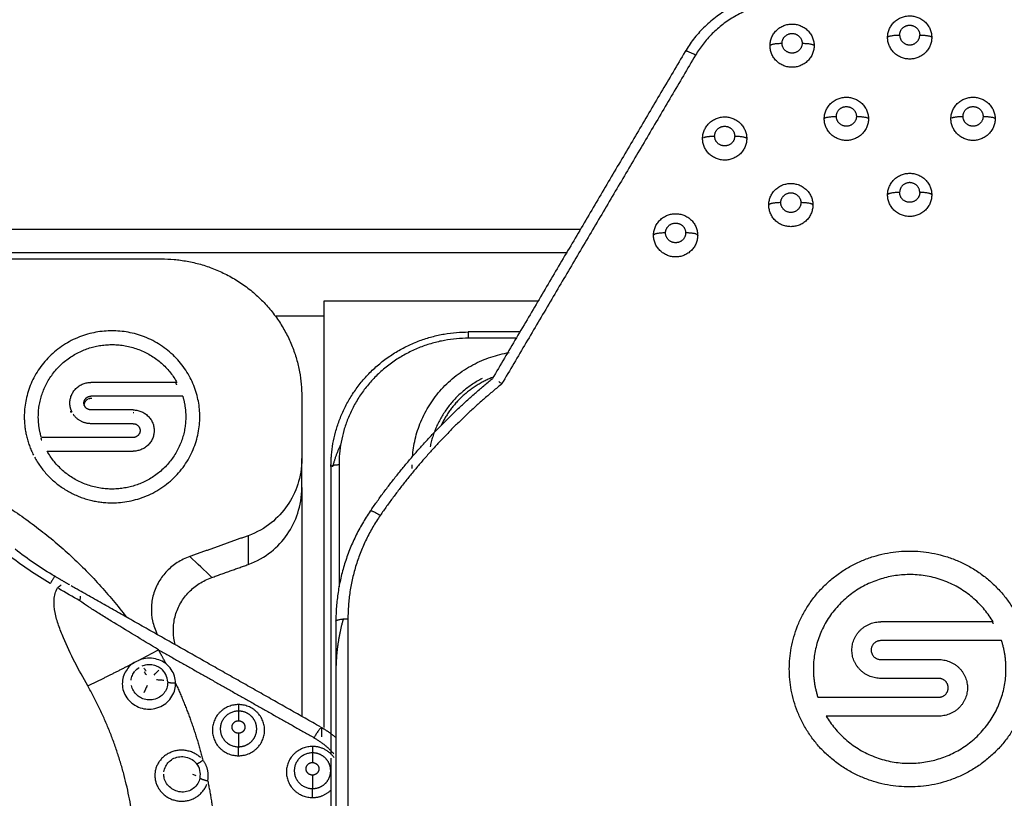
# Model space of a CAD drawing. Header units: millimetres. Extents: x 4946 to 6276, y -4769 to -3439.
# Tile 151 of 195: x 6039 to 6064, y -3748 to -3729. Entities that reach past the tile are written whole.
import ezdxf

# ---------------------------------------------------------------- set-up
doc = ezdxf.new("R2010")
doc.units = ezdxf.units.MM
doc.layers.add('ROXX_NEOmini_FIXTURE', color=7, linetype='Continuous', true_color=0x000000)
doc.dimstyles.get("Standard").update_dxf_attribs({"dimscale": 10, "dimtxt": 2.5, "dimasz": 3, "dimexe": 1, "dimexo": 0.5, "dimgap": 0.8, "dimtad": 1, "dimtoh": 1, "dimdec": 1, "dimzin": 1, "dimdsep": 46, "dimtxsty": 'Standard', "dimblk": 'OPEN90', "dimcen": 2.5, "dimadec": 1, "dimazin": 1, "dimtfac": 1, "dimtdec": 4, "dimtix": 1, "dimtofl": 0, "dimtmove": 1, "dimatfit": 3, "dimldrblk": 'OPEN90', "dimfxl": 1, "dimtolj": 1, "dimtzin": 1, "dimarcsym": 0})

# ---------------------------------------------------------------- blocks, each defined once
blk = doc.blocks.new('*D4')
at = {"layer": 'Defpoints', "color": 0}
for p in [(5752.196, -3663.256), (6119.696, -3663.256), (6119.696, -3885.816)]:
    blk.add_point(p, dxfattribs=at)
at = {"layer": 'ROXX_NEOmini_FIXTURE', "color": 0, "lineweight": -2}
for p, q in [((5752.196, -3669.257), (5752.196, -3888.817)), ((6119.696, -3669.257), (6119.696, -3888.817)), ((5758.197, -3885.816), (6113.695, -3885.816))]:
    blk.add_line(p, q, dxfattribs=at)
at = {"layer": 'ROXX_NEOmini_FIXTURE', "color": 0}
for points in [[(5758.197, -3884.816), (5758.197, -3886.817), (5752.196, -3885.816)], [(6113.695, -3886.817), (6113.695, -3884.816), (6119.696, -3885.816)]]:
    blk.add_solid(points, dxfattribs=at)
at = {"layer": 'ROXX_NEOmini_FIXTURE', "color": 0, "insert": (5935.946, -3878.915), "char_height": 9.0015, "attachment_point": 5}
blk.add_mtext('\\A1;367.5', dxfattribs=at)

msp = doc.modelspace()

# ---------------------------------------------------------------- linework, layer by layer
at = {"layer": 'ROXX_NEOmini_FIXTURE', "color": 18, "lineweight": -3, "true_color": 0x000000}
for points, weights in [([(6058.238, -3728.245), (6056.506, -3728.245), (6055.64, -3729.715)], [1, 0.866025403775, 1]), ([(6058.238, -3728.479), (6056.68, -3728.479), (6055.9, -3729.802)], [1, 0.866025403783, 1]), ([(6057.757, -3729.566), (6057.757, -3729.506), (6058.057, -3729.506)], [1, 0.707124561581, 1]), ([(6058.557, -3729.506), (6058.857, -3729.506), (6058.857, -3729.566)], [1, 0.707124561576, 1]), ([(6060.688, -3729.361), (6060.688, -3729.301), (6060.988, -3729.301)], [1, 0.707124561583, 1]), ([(6061.488, -3729.301), (6061.76, -3729.301), (6061.787, -3729.355)], [1, 0.727677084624, 0.961779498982]), ([(6055.9, -3729.802), (6055.64, -3729.655), (6055.64, -3729.715)], [1, 0.707106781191, 1]), ([(6059.11, -3731.389), (6059.11, -3731.329), (6059.41, -3731.329)], [1, 0.707124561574, 1]), ([(6059.91, -3731.329), (6060.21, -3731.329), (6060.21, -3731.389)], [1, 0.707124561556, 1]), ([(6062.287, -3731.367), (6062.362, -3731.329), (6062.567, -3731.329)], [0.890909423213, 0.77960938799, 1]), ([(6063.067, -3731.329), (6063.367, -3731.329), (6063.367, -3731.389)], [1, 0.707124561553, 1]), ([(6056.098, -3731.858), (6056.173, -3731.82), (6056.377, -3731.82)], [0.890909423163, 0.779609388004, 1]), ([(6056.877, -3731.82), (6057.177, -3731.82), (6057.177, -3731.88)], [1, 0.70712456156, 1]), ([(6060.988, -3733.225), (6060.688, -3733.225), (6060.688, -3733.285)], [1, 0.707123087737, 1]), ([(6061.788, -3733.285), (6061.788, -3733.225), (6061.488, -3733.225)], [1, 0.707123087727, 1]), ([(6058.026, -3733.479), (6057.726, -3733.479), (6057.726, -3733.539)], [1, 0.707123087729, 1]), ([(6058.826, -3733.539), (6058.826, -3733.479), (6058.526, -3733.479)], [1, 0.707123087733, 1]), ([(6055.154, -3734.233), (6054.854, -3734.233), (6054.854, -3734.293)], [1, 0.707123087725, 1]), ([(6055.954, -3734.293), (6055.954, -3734.233), (6055.654, -3734.233)], [1, 0.707123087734, 1]), ([(6042.588, -3734.881), (6046.088, -3734.881), (6046.088, -3738.311)], [1, 0.707106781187, 1]), ([(6046.828, -3739.769), (6047.097, -3736.702), (6050.238, -3736.702)], [1, 0.736815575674, 1]), ([(6050.238, -3736.859), (6047.015, -3736.859), (6047.015, -3740.018)], [1, 0.707106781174, 1]), ([(6050.238, -3736.702), (6050.238, -3736.667), (6050.238, -3736.859)], [1, 0.713250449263, 1]), ([(6048.846, -3739.807), (6049.015, -3737.589), (6051.253, -3737.216)], [0.971257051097, 0.752527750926, 0.94026420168]), ([(6050.863, -3737.828), (6049.963, -3738.173), (6049.559, -3739.033)], [0.890812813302, 0.821705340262, 0.880775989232]), ([(6040.308, -3738.474), (6040.308, -3737.96), (6040.833, -3737.96)], [1, 0.707106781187, 1]), ([(6042.974, -3738.02), (6042.962, -3737.997), (6042.949, -3737.975)], [1, 0.995138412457, 0.990501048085]), ([(6047.794, -3741.17), (6049.078, -3739.307), (6050.838, -3737.865)], [1, 0.990142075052, 1]), ([(6051.072, -3737.998), (6049.318, -3739.424), (6048.043, -3741.275)], [1, 0.989907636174, 1]), ([(6050.585, -3737.864), (6049.517, -3738.409), (6049.285, -3739.567)], [0.873781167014, 0.814172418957, 0.934711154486]), ([(6040.658, -3738.474), (6040.658, -3738.303), (6040.833, -3738.303)], [1, 0.707106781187, 1]), ([(6043.119, -3738.303), (6043.196, -3738.555), (6043.196, -3738.817)], [1, 0.989523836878, 1]), ([(6040.364, -3738.704), (6040.308, -3738.596), (6040.308, -3738.474)], [0.876110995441, 0.911029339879, 1]), ([(6040.753, -3738.382), (6040.658, -3738.43), (6040.658, -3738.534)], [0.873837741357, 0.799050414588, 1]), ([(6040.833, -3738.646), (6040.658, -3738.646), (6040.658, -3738.474)], [1, 0.707106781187, 1]), ([(6040.833, -3738.363), (6040.801, -3738.363), (6040.772, -3738.374)], [1, 0.92983155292, 0.893283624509]), ([(6039.171, -3738.817), (6039.171, -3739.323), (6039.401, -3739.775)], [1, 0.911029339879, 0.876110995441]), ([(6039.597, -3739.332), (6039.521, -3739.08), (6039.521, -3738.817)], [1, 0.989523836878, 1]), ([(6040.341, -3738.713), (6040.334, -3738.695), (6040.329, -3738.677)], [0.89444083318, 0.901597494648, 0.910006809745]), ([(6040.833, -3738.989), (6040.543, -3738.989), (6040.389, -3738.748)], [1, 0.813654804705, 0.864423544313]), ([(6041.883, -3738.646), (6042.408, -3738.646), (6042.408, -3739.16)], [1, 0.707106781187, 1]), ([(6041.883, -3738.706), (6041.892, -3738.706), (6041.9, -3738.706)], [1, 0.993595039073, 0.987470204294]), ([(6041.883, -3738.989), (6042.058, -3738.989), (6042.058, -3739.16)], [1, 0.707106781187, 1]), ([(6042.058, -3739.16), (6042.058, -3739.332), (6041.883, -3739.332)], [1, 0.707106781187, 1]), ([(6042.408, -3739.16), (6042.408, -3739.675), (6041.883, -3739.675)], [1, 0.707106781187, 1]), ([(6034.882, -3739.431), (6039.123, -3740.386), (6041.715, -3743.811)], [1, 0.885849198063, 0.891420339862]), ([(6039.586, -3739.354), (6039.592, -3739.373), (6039.597, -3739.392)], [0.998537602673, 0.999209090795, 1]), ([(6047.059, -3739.502), (6046.93, -3739.775), (6046.852, -3740.067)], [0.903603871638, 0.919863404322, 0.943634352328]), ([(6046.815, -3740.057), (6046.815, -3739.913), (6046.828, -3739.769)], [1, 0.999077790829, 1]), ([(6047.015, -3740.018), (6046.819, -3740.018), (6046.815, -3740.057)], [1, 0.713250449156, 1]), ([(6048.84, -3740.105), (6048.838, -3740.061), (6048.838, -3740.018)], [0.987604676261, 0.993665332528, 1]), ([(6047.794, -3741.17), (6046.938, -3742.413), (6046.938, -3743.911)], [1, 0.956262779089, 1]), ([(6048.043, -3741.275), (6047.238, -3742.443), (6047.238, -3743.852)], [1, 0.956262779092, 1]), ([(6047.794, -3741.17), (6047.794, -3741.111), (6048.043, -3741.275)], [1, 0.707106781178, 1]), ([(6039.934, -3742.794), (6039.954, -3742.747), (6039.819, -3742.973)], [1, 0.797341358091, 1]), ([(6040.3, -3743.008), (6040.117, -3742.901), (6039.934, -3742.794)], [0.999991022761, 0.999977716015, 1]), ([(6046.938, -3743.911), (6046.938, -3743.852), (6047.238, -3743.852)], [1, 0.707106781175, 1]), ([(6047.121, -3743.856), (6046.938, -3744.5), (6046.938, -3745.167)], [0.978296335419, 0.980030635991, 1]), ([(6059.798, -3744.632), (6059.798, -3743.927), (6060.518, -3743.927)], [1, 0.707106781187, 1]), ([(6063.299, -3743.938), (6063.308, -3743.952), (6063.317, -3743.967)], [0.995179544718, 0.997560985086, 1]), ([(6060.518, -3744.397), (6060.278, -3744.397), (6060.278, -3744.632)], [1, 0.707106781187, 1]), ([(6063.638, -3745.103), (6063.638, -3744.742), (6063.528, -3744.397)], [1, 0.988417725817, 1]), ([(6042.706, -3744.978), (6042.614, -3744.799), (6042.514, -3744.624)], [1, 0.999848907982, 1]), ([(6060.518, -3745.338), (6059.798, -3745.338), (6059.798, -3744.632)], [1, 0.707106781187, 1]), ([(6060.278, -3744.632), (6060.278, -3744.868), (6060.518, -3744.868)], [1, 0.707106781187, 1]), ([(6040.754, -3745.525), (6041.323, -3745.251), (6041.911, -3744.945)], [1, 0.996235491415, 1]), ([(6061.958, -3744.868), (6062.678, -3744.868), (6062.678, -3745.573)], [1, 0.707106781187, 1]), ([(6058.838, -3745.103), (6058.838, -3745.464), (6058.949, -3745.808)], [1, 0.988417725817, 1]), ([(6042.942, -3745.46), (6042.774, -3745.462), (6042.745, -3745.43)], [1, 0.766410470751, 1]), ([(6062.198, -3745.573), (6062.198, -3745.338), (6061.958, -3745.338)], [1, 0.707106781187, 1]), ([(6041.966, -3750.128), (6041.966, -3747.673), (6040.754, -3745.525)], [1, 0.968293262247, 1]), ([(6042.942, -3745.46), (6043.369, -3746.389), (6043.623, -3747.377)], [1, 0.99608694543, 1]), ([(6062.678, -3745.573), (6062.678, -3746.279), (6061.958, -3746.279)], [1, 0.707106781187, 1]), ([(6061.958, -3745.808), (6062.198, -3745.808), (6062.198, -3745.573)], [1, 0.707106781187, 1]), ([(6044.51, -3745.992), (6044.51, -3746.152), (6044.51, -3746.153)], [1, 0.774573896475, 1]), ([(6044.51, -3746.153), (6044.51, -3746.153), (6044.51, -3746.393)], [1, 0.774586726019, 1]), ([(6046.574, -3746.558), (6046.53, -3746.58), (6046.39, -3746.816)], [0.900519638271, 0.770655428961, 1]), ([(6046.584, -3746.565), (6046.773, -3746.672), (6046.938, -3746.812)], [1, 0.975464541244, 0.959915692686]), ([(6044.51, -3746.706), (6044.51, -3746.947), (6044.51, -3747.042)], [1, 0.774588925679, 1]), ([(6046.39, -3746.816), (6046.673, -3746.976), (6046.887, -3747.219)], [1, 0.956721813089, 0.941389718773]), ([(6044.51, -3747.266), (6044.51, -3747.106), (6044.51, -3747.042)], [1, 0.77457202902, 1]), ([(6046.895, -3747.319), (6046.702, -3747.035), (6046.354, -3747.035)], [0.861982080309, 0.818420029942, 1]), ([(6046.354, -3747.035), (6046.354, -3747.195), (6046.354, -3747.195)], [1, 0.774575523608, 1]), ([(6043.488, -3747.46), (6043.534, -3747.444), (6043.623, -3747.377)], [0.907257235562, 0.830215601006, 1]), ([(6043.744, -3747.897), (6043.803, -3747.62), (6043.634, -3747.391)], [1, 0.911244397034, 0.994176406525]), ([(6046.354, -3747.195), (6046.354, -3747.196), (6046.354, -3747.436)], [1, 0.774587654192, 1]), ([(6043.744, -3747.897), (6043.58, -3747.863), (6043.551, -3747.824)], [1, 0.766420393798, 1]), ([(6043.744, -3747.897), (6043.947, -3748.881), (6043.974, -3749.885)], [1, 0.996143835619, 0.999887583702]), ([(6046.354, -3747.749), (6046.354, -3747.989), (6046.354, -3748.085)], [1, 0.774589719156, 1]), ([(6046.354, -3748.309), (6046.354, -3748.149), (6046.354, -3748.085)], [1, 0.774573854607, 1]), ([(6046.354, -3748.309), (6046.627, -3748.309), (6046.819, -3748.117)], [1, 0.851484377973, 0.853582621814])]:
    msp.add_rational_spline(points, weights, degree=2, dxfattribs=at)
for points, weights, knots in [([(6060.688, -3729.361), (6060.688, -3728.822), (6061.238, -3728.822), (6061.788, -3728.822), (6061.788, -3729.361)], [1, 0.707106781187, 1, 0.707106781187, 1], [0, 0, 0, 0.863938, 0.863938, 1.727876, 1.727876, 1.727876]), ([(6057.757, -3729.566), (6057.757, -3729.027), (6058.307, -3729.027), (6058.857, -3729.027), (6058.857, -3729.566)], [1, 0.707106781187, 1, 0.707106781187, 1], [0, 0, 0, 0.863938, 0.863938, 1.727876, 1.727876, 1.727876]), ([(6058.057, -3729.506), (6058.057, -3729.261), (6058.307, -3729.261), (6058.557, -3729.261), (6058.557, -3729.506)], [1, 0.707106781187, 1, 0.707106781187, 1], [-0.7854456, -0.7854456, -0.7854456, -0.3927228, -0.3927228, 0, 0, 0]), ([(6060.988, -3729.301), (6060.988, -3729.056), (6061.238, -3729.056), (6061.488, -3729.056), (6061.488, -3729.301)], [1, 0.707106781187, 1, 0.707106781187, 1], [-0.7854456, -0.7854456, -0.7854456, -0.3927228, -0.3927228, 0, 0, 0]), ([(6058.557, -3729.506), (6058.557, -3729.751), (6058.307, -3729.751), (6058.057, -3729.751), (6058.057, -3729.506)], [1, 0.707106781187, 1, 0.707106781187, 1], [-0.7854456, -0.7854456, -0.7854456, -0.3927228, -0.3927228, 0, 0, 0]), ([(6061.788, -3729.361), (6061.788, -3729.9), (6061.238, -3729.9), (6060.688, -3729.9), (6060.688, -3729.361)], [1, 0.707106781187, 1, 0.707106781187, 1], [0, 0, 0, 0.863938, 0.863938, 1.727876, 1.727876, 1.727876]), ([(6060.988, -3729.301), (6060.988, -3729.546), (6061.238, -3729.546), (6061.488, -3729.546), (6061.488, -3729.301)], [1, 0.707106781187, 1, 0.707106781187, 1], [0, 0, 0, 0.3927228, 0.3927228, 0.7854456, 0.7854456, 0.7854456]), ([(6058.857, -3729.566), (6058.857, -3730.105), (6058.307, -3730.105), (6057.757, -3730.105), (6057.757, -3729.566)], [1, 0.707106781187, 1, 0.707106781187, 1], [0, 0, 0, 0.863938, 0.863938, 1.727876, 1.727876, 1.727876]), ([(6059.11, -3731.389), (6059.11, -3730.85), (6059.66, -3730.85), (6060.21, -3730.85), (6060.21, -3731.389)], [1, 0.70710678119, 1, 0.70710678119, 1], [0, 0, 0, 0.863938, 0.863938, 1.727876, 1.727876, 1.727876]), ([(6062.267, -3731.389), (6062.267, -3730.85), (6062.817, -3730.85), (6063.367, -3730.85), (6063.367, -3731.389)], [1, 0.707106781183, 1, 0.707106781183, 1], [0, 0, 0, 0.863938, 0.863938, 1.727876, 1.727876, 1.727876]), ([(6059.41, -3731.329), (6059.41, -3731.084), (6059.66, -3731.084), (6059.91, -3731.084), (6059.91, -3731.329)], [1, 0.707106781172, 1, 0.707106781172, 1], [-0.7854456, -0.7854456, -0.7854456, -0.3927228, -0.3927228, 0, 0, 0]), ([(6062.567, -3731.329), (6062.567, -3731.084), (6062.817, -3731.084), (6063.067, -3731.084), (6063.067, -3731.329)], [1, 0.707106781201, 1, 0.707106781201, 1], [-0.7854456, -0.7854456, -0.7854456, -0.3927228, -0.3927228, 0, 0, 0]), ([(6056.077, -3731.88), (6056.077, -3731.341), (6056.627, -3731.341), (6057.177, -3731.341), (6057.177, -3731.88)], [1, 0.70710678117, 1, 0.70710678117, 1], [0, 0, 0, 0.863938, 0.863938, 1.727876, 1.727876, 1.727876]), ([(6060.21, -3731.389), (6060.21, -3731.928), (6059.66, -3731.928), (6059.11, -3731.928), (6059.11, -3731.389)], [1, 0.707106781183, 1, 0.707106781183, 1], [0, 0, 0, 0.863938, 0.863938, 1.727876, 1.727876, 1.727876]), ([(6059.91, -3731.329), (6059.91, -3731.574), (6059.66, -3731.574), (6059.41, -3731.574), (6059.41, -3731.329)], [1, 0.707106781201, 1, 0.707106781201, 1], [-0.7854456, -0.7854456, -0.7854456, -0.3927228, -0.3927228, 0, 0, 0]), ([(6063.367, -3731.389), (6063.367, -3731.928), (6062.817, -3731.928), (6062.267, -3731.928), (6062.267, -3731.389)], [1, 0.70710678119, 1, 0.70710678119, 1], [0, 0, 0, 0.863938, 0.863938, 1.727876, 1.727876, 1.727876]), ([(6063.067, -3731.329), (6063.067, -3731.574), (6062.817, -3731.574), (6062.567, -3731.574), (6062.567, -3731.329)], [1, 0.707106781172, 1, 0.707106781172, 1], [-0.7854456, -0.7854456, -0.7854456, -0.3927228, -0.3927228, 0, 0, 0]), ([(6056.377, -3731.82), (6056.377, -3731.575), (6056.627, -3731.575), (6056.877, -3731.575), (6056.877, -3731.82)], [1, 0.707106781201, 1, 0.707106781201, 1], [-0.7854456, -0.7854456, -0.7854456, -0.3927228, -0.3927228, 0, 0, 0]), ([(6057.177, -3731.88), (6057.177, -3732.419), (6056.627, -3732.419), (6056.077, -3732.419), (6056.077, -3731.88)], [1, 0.707106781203, 1, 0.707106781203, 1], [0, 0, 0, 0.863938, 0.863938, 1.727876, 1.727876, 1.727876]), ([(6056.877, -3731.82), (6056.877, -3732.065), (6056.627, -3732.065), (6056.377, -3732.065), (6056.377, -3731.82)], [1, 0.707106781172, 1, 0.707106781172, 1], [-0.7854456, -0.7854456, -0.7854456, -0.3927228, -0.3927228, 0, 0, 0]), ([(6060.688, -3733.285), (6060.688, -3732.746), (6061.238, -3732.746), (6061.788, -3732.746), (6061.788, -3733.285)], [1, 0.70710678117, 1, 0.70710678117, 1], [0, 0, 0, 0.863938, 0.863938, 1.727876, 1.727876, 1.727876]), ([(6057.726, -3733.539), (6057.726, -3733), (6058.276, -3733), (6058.826, -3733), (6058.826, -3733.539)], [1, 0.707106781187, 1, 0.707106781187, 1], [0, 0, 0, 0.863938, 0.863938, 1.727876, 1.727876, 1.727876]), ([(6061.488, -3733.225), (6061.488, -3732.98), (6061.238, -3732.98), (6060.988, -3732.98), (6060.988, -3733.225)], [1, 0.707106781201, 1, 0.707106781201, 1], [0, 0, 0, 0.3927208, 0.3927208, 0.7854416, 0.7854416, 0.7854416]), ([(6058.026, -3733.479), (6058.026, -3733.234), (6058.276, -3733.234), (6058.526, -3733.234), (6058.526, -3733.479)], [1, 0.707106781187, 1, 0.707106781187, 1], [-0.7854416, -0.7854416, -0.7854416, -0.3927208, -0.3927208, 0, 0, 0]), ([(6061.788, -3733.285), (6061.788, -3733.824), (6061.238, -3733.824), (6060.688, -3733.824), (6060.688, -3733.285)], [1, 0.707106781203, 1, 0.707106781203, 1], [0, 0, 0, 0.863938, 0.863938, 1.727876, 1.727876, 1.727876]), ([(6061.488, -3733.225), (6061.488, -3733.47), (6061.238, -3733.47), (6060.988, -3733.47), (6060.988, -3733.225)], [1, 0.707106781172, 1, 0.707106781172, 1], [-0.7854416, -0.7854416, -0.7854416, -0.3927208, -0.3927208, 0, 0, 0]), ([(6058.826, -3733.539), (6058.826, -3734.078), (6058.276, -3734.078), (6057.726, -3734.078), (6057.726, -3733.539)], [1, 0.707106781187, 1, 0.707106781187, 1], [0, 0, 0, 0.863938, 0.863938, 1.727876, 1.727876, 1.727876]), ([(6058.526, -3733.479), (6058.526, -3733.724), (6058.276, -3733.724), (6058.026, -3733.724), (6058.026, -3733.479)], [1, 0.707106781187, 1, 0.707106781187, 1], [-0.7854416, -0.7854416, -0.7854416, -0.3927208, -0.3927208, 0, 0, 0]), ([(6054.854, -3734.293), (6054.854, -3733.754), (6055.404, -3733.754), (6055.954, -3733.754), (6055.954, -3734.293)], [1, 0.707106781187, 1, 0.707106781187, 1], [0, 0, 0, 0.863938, 0.863938, 1.727876, 1.727876, 1.727876]), ([(6055.154, -3734.233), (6055.154, -3733.988), (6055.404, -3733.988), (6055.654, -3733.988), (6055.654, -3734.233)], [1, 0.707106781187, 1, 0.707106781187, 1], [-0.7854416, -0.7854416, -0.7854416, -0.3927208, -0.3927208, 0, 0, 0]), ([(6055.954, -3734.293), (6055.954, -3734.832), (6055.404, -3734.832), (6054.854, -3734.832), (6054.854, -3734.293)], [1, 0.707106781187, 1, 0.707106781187, 1], [0, 0, 0, 0.863938, 0.863938, 1.727876, 1.727876, 1.727876]), ([(6055.654, -3734.233), (6055.654, -3734.478), (6055.404, -3734.478), (6055.154, -3734.478), (6055.154, -3734.233)], [1, 0.707106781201, 1, 0.707106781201, 1], [-0.7854416, -0.7854416, -0.7854416, -0.3927208, -0.3927208, 0, 0, 0]), ([(6043.546, -3738.817), (6043.546, -3736.674), (6041.358, -3736.674), (6039.171, -3736.674), (6039.171, -3738.817)], [1, 0.707106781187, 1, 0.707106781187, 1], [-6.872234, -6.872234, -6.872234, -3.436117, -3.436117, 0, 0, 0]), ([(6039.521, -3738.817), (6039.521, -3737.416), (6040.907, -3737.072), (6042.293, -3736.728), (6042.974, -3737.96)], [1, 0.789182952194, 1, 0.789182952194, 1], [-4.860693, -4.860693, -4.860693, -2.430347, -2.430347, 0, 0, 0]), ([(6039.426, -3739.821), (6040.042, -3740.961), (6041.358, -3740.961), (6043.546, -3740.961), (6043.546, -3738.817)], [0.87277099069, 0.800502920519, 1, 0.707106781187, 1], [-5.776544, -5.776544, -5.776544, -3.436117, -3.436117, 0, 0, 0]), ([(6043.196, -3738.817), (6043.196, -3740.219), (6041.81, -3740.563), (6040.424, -3740.907), (6039.743, -3739.675)], [1, 0.789182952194, 1, 0.789182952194, 1], [-4.860693, -4.860693, -4.860693, -2.430347, -2.430347, 0, 0, 0]), ([(6058.238, -3745.103), (6058.238, -3742.163), (6061.238, -3742.163), (6064.238, -3742.163), (6064.238, -3745.103)], [1, 0.707106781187, 1, 0.707106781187, 1], [0, 0, 0, 4.712389, 4.712389, 9.424778, 9.424778, 9.424778]), ([(6063.317, -3743.927), (6062.396, -3742.364), (6060.617, -3742.831), (6058.838, -3743.298), (6058.838, -3745.103)], [1, 0.793353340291, 1, 0.793353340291, 1], [0, 0, 0, 3.141593, 3.141593, 6.283185, 6.283185, 6.283185]), ([(6064.238, -3745.103), (6064.238, -3748.043), (6061.238, -3748.043), (6058.238, -3748.043), (6058.238, -3745.103)], [1, 0.707106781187, 1, 0.707106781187, 1], [0, 0, 0, 4.712389, 4.712389, 9.424778, 9.424778, 9.424778]), ([(6059.16, -3746.279), (6060.081, -3747.842), (6061.86, -3747.374), (6063.638, -3746.907), (6063.638, -3745.103)], [1, 0.793353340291, 1, 0.793353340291, 1], [0, 0, 0, 3.141593, 3.141593, 6.283185, 6.283185, 6.283185]), ([(6044.51, -3745.992), (6043.86, -3745.992), (6043.86, -3746.629), (6043.86, -3747.266), (6044.51, -3747.266)], [1, 0.707106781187, 1, 0.707106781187, 1], [-2.042035, -2.042035, -2.042035, -1.021018, -1.021018, 0, 0, 0]), ([(6044.51, -3746.153), (6044.056, -3746.153), (6044.056, -3746.597), (6044.056, -3747.042), (6044.51, -3747.042)], [1, 0.707121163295, 1, 0.707121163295, 1], [-1.426365, -1.426365, -1.426365, -0.713182, -0.713182, 0, 0, 0]), ([(6044.51, -3747.266), (6045.16, -3747.266), (6045.16, -3746.629), (6045.16, -3745.992), (6044.51, -3745.992)], [1, 0.707106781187, 1, 0.707106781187, 1], [-2.042035, -2.042035, -2.042035, -1.021018, -1.021018, 0, 0, 0]), ([(6044.51, -3747.042), (6044.698, -3747.042), (6044.831, -3746.912), (6044.964, -3746.782), (6044.964, -3746.598), (6044.964, -3746.413), (6044.831, -3746.283), (6044.698, -3746.153), (6044.51, -3746.153)], [1, 0.923875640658, 1, 0.923875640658, 1, 0.923875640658, 1, 0.923875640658, 1], [-1.426439, -1.426439, -1.426439, -1.069829, -1.069829, -0.713219, -0.713219, -0.35661, -0.35661, 0, 0, 0]), ([(6044.51, -3746.706), (6044.35, -3746.706), (6044.35, -3746.55), (6044.35, -3746.393), (6044.51, -3746.393)], [1, 0.70711081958, 1, 0.70711081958, 1], [0, 0, 0, 0.2514492, 0.2514492, 0.5028984, 0.5028984, 0.5028984]), ([(6044.51, -3746.393), (6044.577, -3746.393), (6044.624, -3746.439), (6044.67, -3746.485), (6044.67, -3746.55), (6044.67, -3746.615), (6044.624, -3746.661), (6044.577, -3746.706), (6044.51, -3746.706)], [1, 0.923878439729, 1, 0.923878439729, 1, 0.923878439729, 1, 0.923878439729, 1], [0, 0, 0, 0.1257264, 0.1257264, 0.2514528, 0.2514528, 0.3771793, 0.3771793, 0.5029057, 0.5029057, 0.5029057]), ([(6046.354, -3747.035), (6045.704, -3747.035), (6045.704, -3747.672), (6045.704, -3748.309), (6046.354, -3748.309)], [1, 0.707106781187, 1, 0.707106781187, 1], [-2.042035, -2.042035, -2.042035, -1.021018, -1.021018, 0, 0, 0]), ([(6046.354, -3747.195), (6045.9, -3747.195), (6045.9, -3747.64), (6045.9, -3748.085), (6046.354, -3748.085)], [1, 0.707118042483, 1, 0.707118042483, 1], [-1.426374, -1.426374, -1.426374, -0.713187, -0.713187, 0, 0, 0]), ([(6046.354, -3748.085), (6046.542, -3748.085), (6046.675, -3747.955), (6046.808, -3747.825), (6046.808, -3747.64), (6046.808, -3747.456), (6046.675, -3747.326), (6046.542, -3747.195), (6046.354, -3747.195)], [1, 0.923876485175, 1, 0.923876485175, 1, 0.923876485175, 1, 0.923876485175, 1], [-1.426432, -1.426432, -1.426432, -1.069824, -1.069824, -0.713216, -0.713216, -0.356608, -0.356608, 0, 0, 0]), ([(6046.354, -3747.749), (6046.194, -3747.749), (6046.194, -3747.592), (6046.194, -3747.436), (6046.354, -3747.436)], [1, 0.707110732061, 1, 0.707110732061, 1], [0, 0, 0, 0.2514522, 0.2514522, 0.5029044, 0.5029044, 0.5029044]), ([(6046.354, -3747.436), (6046.42, -3747.436), (6046.467, -3747.482), (6046.514, -3747.527), (6046.514, -3747.592), (6046.514, -3747.657), (6046.467, -3747.703), (6046.42, -3747.749), (6046.354, -3747.749)], [1, 0.923878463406, 1, 0.923878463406, 1, 0.923878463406, 1, 0.923878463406, 1], [0, 0, 0, 0.1257279, 0.1257279, 0.2514558, 0.2514558, 0.3771837, 0.3771837, 0.5029116, 0.5029116, 0.5029116])]:
    msp.add_rational_spline(points, weights, degree=2, knots=knots, dxfattribs=at)
for points, degree in [([(6055.64, -3729.715), (6053.239, -3733.79), (6050.838, -3737.865)], 2), ([(6055.9, -3729.802), (6053.486, -3733.9), (6051.072, -3737.998)], 2), ([(6036.238, -3734.138), (6044.636, -3734.138), (6053.034, -3734.138)], 2), ([(6036.238, -3734.725), (6044.474, -3734.725), (6052.71, -3734.725)], 2), ([(6036.242, -3734.881), (6039.415, -3734.881), (6042.588, -3734.881)], 2), ([(6046.638, -3735.937), (6046.638, -3741.251), (6046.638, -3746.565)], 2), ([(6051.974, -3735.937), (6049.306, -3735.937), (6046.638, -3735.937)], 2), ([(6046.638, -3736.311), (6046.045, -3736.311), (6045.452, -3736.311)], 2), ([(6051.523, -3736.702), (6050.881, -3736.702), (6050.238, -3736.702)], 2), ([(6051.431, -3736.859), (6050.835, -3736.859), (6050.238, -3736.859)], 2), ([(6042.974, -3737.96), (6041.904, -3737.96), (6040.833, -3737.96)], 2), ([(6051.072, -3737.998), (6051.047, -3737.977), (6051.022, -3737.958), (6050.999, -3737.941)], 3), ([(6043.119, -3738.303), (6041.976, -3738.303), (6040.833, -3738.303)], 2), ([(6046.088, -3738.311), (6046.088, -3739.085), (6046.088, -3739.859)], 2), ([(6040.854, -3738.363), (6040.844, -3738.363), (6040.833, -3738.363)], 2), ([(6041.883, -3738.646), (6041.358, -3738.646), (6040.833, -3738.646)], 2), ([(6041.883, -3738.989), (6041.358, -3738.989), (6040.833, -3738.989)], 2), ([(6041.883, -3739.332), (6040.74, -3739.332), (6039.597, -3739.332)], 2), ([(6039.597, -3739.392), (6039.603, -3739.392), (6039.608, -3739.392)], 2), ([(6039.743, -3739.675), (6040.813, -3739.675), (6041.883, -3739.675)], 2), ([(6046.088, -3739.859), (6046.088, -3740.096), (6046.012, -3740.517), (6045.748, -3741.046), (6045.346, -3741.481), (6044.976, -3741.701), (6044.749, -3741.782)], 3), ([(6046.088, -3740.577), (6046.088, -3740.218), (6046.088, -3739.859)], 2), ([(6046.815, -3740.057), (6046.815, -3743.64), (6046.815, -3747.224)], 2), ([(6047.015, -3740.018), (6047.015, -3741.537), (6047.015, -3743.056)], 2), ([(6044.749, -3742.5), (6044.976, -3742.419), (6045.346, -3742.2), (6045.748, -3741.764), (6046.012, -3741.235), (6046.088, -3740.814), (6046.088, -3740.577)], 3), ([(6046.088, -3740.577), (6046.088, -3743.431), (6046.088, -3746.285)], 2), ([(6044.749, -3741.782), (6044.024, -3742.041), (6043.298, -3742.3)], 2), ([(6044.749, -3741.782), (6044.749, -3742.141), (6044.749, -3742.5)], 2), ([(6039.819, -3742.973), (6039.453, -3742.76), (6039.102, -3742.521), (6038.767, -3742.256)], 3), ([(6039.934, -3742.794), (6039.589, -3742.592), (6039.258, -3742.367), (6038.943, -3742.117)], 3), ([(6043.298, -3742.3), (6043.183, -3742.341), (6042.975, -3742.445), (6042.721, -3742.651), (6042.514, -3742.917), (6042.374, -3743.241), (6042.325, -3743.578), (6042.355, -3743.906), (6042.43, -3744.129), (6042.483, -3744.24)], 3), ([(6043.846, -3742.823), (6043.664, -3742.648), (6043.482, -3742.474), (6043.298, -3742.3)], 3), ([(6043.846, -3742.823), (6044.298, -3742.661), (6044.749, -3742.5)], 2), ([(6040.087, -3743.016), (6040.062, -3743.031), (6040.035, -3743.052), (6040.003, -3743.082)], 3), ([(6040.558, -3743.401), (6040.38, -3743.303), (6040.203, -3743.201), (6040.028, -3743.097)], 3), ([(6040.342, -3743.026), (6040.376, -3743.046), (6040.411, -3743.066), (6040.445, -3743.085)], 3), ([(6046.55, -3746.546), (6043.497, -3744.818), (6040.443, -3743.091)], 2), ([(6040.558, -3743.401), (6040.568, -3743.357), (6040.573, -3743.321), (6040.573, -3743.292)], 3), ([(6046.938, -3743.911), (6046.938, -3750.062), (6046.938, -3756.213)], 2), ([(6047.238, -3743.852), (6047.238, -3750.002), (6047.238, -3756.153)], 2), ([(6063.317, -3743.927), (6061.918, -3743.927), (6060.518, -3743.927)], 2), ([(6063.528, -3744.397), (6062.023, -3744.397), (6060.518, -3744.397)], 2), ([(6042.018, -3744.889), (6042.183, -3744.802), (6042.349, -3744.713), (6042.514, -3744.624)], 3), ([(6042.514, -3744.624), (6044.452, -3745.72), (6046.39, -3746.816)], 2), ([(6041.911, -3744.945), (6041.945, -3744.923), (6041.98, -3744.904), (6042.018, -3744.889)], 3), ([(6042.706, -3744.978), (6042.667, -3744.945), (6042.577, -3744.89), (6042.393, -3744.834), (6042.192, -3744.832), (6042.075, -3744.864), (6042.018, -3744.889)], 3), ([(6060.518, -3744.868), (6061.238, -3744.868), (6061.958, -3744.868)], 2), ([(6041.934, -3745.153), (6041.962, -3745.12), (6041.995, -3745.09), (6042.033, -3745.065)], 3), ([(6042.107, -3745.027), (6042.144, -3745.011), (6042.224, -3744.99), (6042.352, -3744.99), (6042.477, -3745.025), (6042.549, -3745.068), (6042.581, -3745.095)], 3), ([(6042.214, -3745.249), (6042.196, -3745.223), (6042.177, -3745.197), (6042.158, -3745.173)], 3), ([(6042.206, -3745.162), (6042.19, -3745.131), (6042.174, -3745.102), (6042.16, -3745.081)], 3), ([(6042.407, -3745.261), (6042.447, -3745.214), (6042.49, -3745.167), (6042.523, -3745.136)], 3), ([(6042.7, -3745.245), (6042.672, -3745.187), (6042.632, -3745.136), (6042.581, -3745.095)], 3), ([(6042.745, -3745.43), (6042.746, -3745.485), (6042.729, -3745.589), (6042.649, -3745.721), (6042.551, -3745.807), (6042.395, -3745.874), (6042.234, -3745.879), (6042.138, -3745.851), (6042.093, -3745.83)], 3), ([(6042.745, -3745.43), (6042.744, -3745.365), (6042.728, -3745.302), (6042.7, -3745.245)], 3), ([(6061.958, -3745.338), (6061.238, -3745.338), (6060.518, -3745.338)], 2), ([(6042.093, -3745.83), (6042.055, -3745.813), (6041.981, -3745.766), (6041.882, -3745.645), (6041.85, -3745.557), (6041.84, -3745.514)], 3), ([(6058.949, -3745.808), (6060.454, -3745.808), (6061.958, -3745.808)], 2), ([(6061.958, -3746.279), (6060.559, -3746.279), (6059.16, -3746.279)], 2), ([(6046.584, -3746.797), (6046.584, -3746.681), (6046.584, -3746.565)], 2), ([(6043.568, -3747.314), (6043.546, -3747.293), (6043.498, -3747.253), (6043.411, -3747.201), (6043.311, -3747.161), (6043.206, -3747.135), (6043.102, -3747.126), (6043.002, -3747.131), (6042.902, -3747.152), (6042.803, -3747.189), (6042.71, -3747.239), (6042.628, -3747.302), (6042.561, -3747.372), (6042.508, -3747.448), (6042.467, -3747.531), (6042.439, -3747.62), (6042.425, -3747.711), (6042.425, -3747.803), (6042.439, -3747.893), (6042.465, -3747.979), (6042.505, -3748.062), (6042.558, -3748.14), (6042.623, -3748.212), (6042.699, -3748.275), (6042.782, -3748.325), (6042.873, -3748.364), (6042.973, -3748.39), (6043.08, -3748.401), (6043.188, -3748.396), (6043.29, -3748.375), (6043.383, -3748.34), (6043.472, -3748.29), (6043.555, -3748.225), (6043.627, -3748.148), (6043.684, -3748.064), (6043.711, -3748.006), (6043.721, -3747.978)], 3), ([(6046.815, -3747.328), (6046.815, -3750.214), (6046.815, -3753.1)], 2), ([(6043.549, -3747.634), (6043.535, -3747.572), (6043.507, -3747.513), (6043.467, -3747.462)], 3), ([(6043.551, -3747.824), (6043.565, -3747.761), (6043.564, -3747.696), (6043.549, -3747.634)], 3), ([(6043.457, -3747.766), (6043.432, -3747.755), (6043.402, -3747.745), (6043.371, -3747.736)], 3)]:
    msp.add_open_spline(points, degree=degree, dxfattribs=at)
for points, knots in [([(6042.932, -3744.49), (6042.925, -3744.466), (6042.895, -3744.333), (6042.875, -3744.089), (6042.925, -3743.76), (6043.061, -3743.443), (6043.267, -3743.175), (6043.523, -3742.967), (6043.732, -3742.863), (6043.846, -3742.823)], [0.267166, 0.267166, 0.267166, 0.267166, 0.34414, 0.688279, 1.032419, 1.376559, 1.720698, 2.064838, 2.408978, 2.408978, 2.408978, 2.408978]), ([(6040.754, -3745.525), (6040.643, -3745.328), (6040.424, -3744.932), (6040.183, -3744.428), (6040.021, -3744.016), (6039.932, -3743.7), (6039.896, -3743.374), (6039.948, -3743.172), (6040.003, -3743.082)], [0, 0, 0, 0, 0.691391, 1.382782, 1.728477, 2.074172, 2.419868, 2.765267, 2.765267, 2.765267, 2.765267]), ([(6042.514, -3744.624), (6042.313, -3744.502), (6041.911, -3744.259), (6041.429, -3743.965), (6041.067, -3743.742), (6040.821, -3743.587), (6040.616, -3743.454), (6040.556, -3743.407), (6040.558, -3743.401)], [-2.328182, -2.328182, -2.328182, -2.328182, -1.746206, -1.164137, -0.873103, -0.582069, -0.291034, 0, 0, 0, 0]), ([(6041.911, -3744.945), (6041.874, -3744.964), (6041.804, -3745.017), (6041.706, -3745.144), (6041.631, -3745.293), (6041.605, -3745.478), (6041.634, -3745.66), (6041.719, -3745.825), (6041.843, -3745.963), (6042.015, -3746.06), (6042.198, -3746.11), (6042.374, -3746.106), (6042.582, -3746.046), (6042.736, -3745.94), (6042.861, -3745.787), (6042.934, -3745.606), (6042.945, -3745.507), (6042.942, -3745.46)], [-2.756429, -2.756429, -2.756429, -2.756429, -2.572668, -2.388906, -2.205144, -2.021382, -1.83762, -1.653858, -1.470096, -1.286334, -1.102572, -0.91881, -0.735048, -0.551286, -0.367524, -0.183762, 0, 0, 0, 0]), ([(6041.834, -3745.385), (6041.839, -3745.343), (6041.86, -3745.264), (6041.903, -3745.191), (6041.929, -3745.159)], [-0.4160739, -0.4160739, -0.4160739, -0.4160739, -0.2773826, -0.1471883, -0.1471883, -0.1471883, -0.1471883]), ([(6042.942, -3745.46), (6042.94, -3745.397), (6042.921, -3745.277), (6042.839, -3745.11), (6042.756, -3745.019), (6042.706, -3744.978)], [0, 0, 0, 0, 0.1887177, 0.3774354, 0.5661522, 0.5661522, 0.5661522, 0.5661522]), ([(6042.65, -3745.393), (6042.623, -3745.388), (6042.562, -3745.38), (6042.496, -3745.378), (6042.465, -3745.378)], [-0.2056476, -0.2056476, -0.2056476, -0.2056476, -0.102801, 0, 0, 0, 0]), ([(6042.231, -3745.518), (6042.219, -3745.546), (6042.191, -3745.606), (6042.162, -3745.669), (6042.15, -3745.699)], [0, 0, 0, 0, 0.1024521, 0.2050293, 0.2050293, 0.2050293, 0.2050293]), ([(6042.651, -3747.671), (6042.657, -3747.621), (6042.689, -3747.525), (6042.743, -3747.452), (6042.776, -3747.419)], [1.4095876, 1.4095876, 1.4095876, 1.4095876, 1.5662084, 1.7151391, 1.7151391, 1.7151391, 1.7151391]), ([(6042.781, -3747.414), (6042.815, -3747.381), (6042.897, -3747.321), (6043.053, -3747.282), (6043.197, -3747.289), (6043.361, -3747.353), (6043.436, -3747.422), (6043.467, -3747.462)], [1.7228293, 1.7228293, 1.7228293, 1.7228293, 1.8794501, 2.036071, 2.1926918, 2.3493126, 2.5059335, 2.5059335, 2.5059335, 2.5059335]), ([(6043.551, -3747.824), (6043.541, -3747.87), (6043.507, -3747.962), (6043.383, -3748.093), (6043.26, -3748.155), (6043.101, -3748.184), (6042.941, -3748.147), (6042.816, -3748.073), (6042.713, -3747.964), (6042.658, -3747.843), (6042.647, -3747.759), (6042.647, -3747.725)], [0, 0, 0, 0, 0.156621, 0.313242, 0.469863, 0.626483, 0.783104, 0.939725, 1.096346, 1.252967, 1.354389, 1.354389, 1.354389, 1.354389])]:
    msp.add_open_spline(points, degree=3, knots=knots, dxfattribs=at)

# ---------------------------------------------------------------- dimensions: what is measured, and where the dimension line sits
at = {"layer": 'ROXX_NEOmini_FIXTURE', "color": 5, "true_color": 0x0000ff}
dim = msp.add_linear_dim(base=(6119.696, -3885.816), p1=(5752.196, -3663.256), p2=(6119.696, -3663.256), dimstyle='Standard', override={"dimscale": 3.0005, "dimtxt": 3, "dimasz": 2, "dimexe": 1, "dimexo": 2, "dimgap": 0.8, "dimtad": 1, "dimtih": 0, "dimtoh": 0, "dimdec": 1, "dimlfac": 1, "dimzin": 1, "dimtxsty": 'Standard', "dimsah": 0, "dimcen": 2.5, "dimadec": 1, "dimazin": 1, "dimtix": 0, "dimtmove": 0, "dimtzin": 1}, dxfattribs=at)
dim.commit()
dim.dimension.update_dxf_attribs({"geometry": '*D4', "text_midpoint": (5935.946, -3878.915)})

doc.saveas('drawing.dxf')
